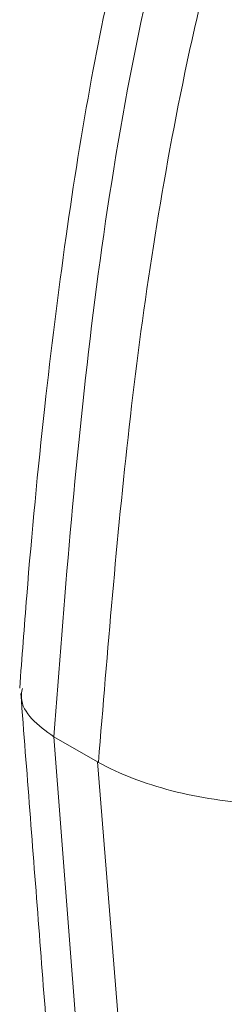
# Model space of a CAD drawing. Header units: millimetres. Extents: x 114 to 390, y 38 to 250.
# Tile 5 of 22: x 288.92 to 290.73, y 81.16 to 89.86. Entities that reach past the tile are written whole.
import ezdxf

# ---------------------------------------------------------------- set-up
doc = ezdxf.new("R2010")
doc.units = ezdxf.units.MM

msp = doc.modelspace()

# ---------------------------------------------------------------- linework, layer by layer
at = {"color": 7, "linetype": 'Continuous', "lineweight": 15}
for p, q in [((289.6102, 83.3), (289.2247, 83.5225)), ((289.2247, 83.5225), (290.5387, 66.4521)), ((291.0986, 64.8849), (289.6102, 83.3))]:
    msp.add_line(p, q, dxfattribs=at)
for points, knots in [([(289.6188, 83.2952), (289.6994, 84.2793), (289.7786, 85.2644), (289.9466, 86.7593), (290.0122, 87.2597), (290.1674, 88.2704), (290.2569, 88.7807), (290.4694, 89.8147), (290.5924, 90.3345), (290.8794, 91.3733), (291.0434, 91.8931), (291.3993, 92.9339), (291.5917, 93.4545), (291.9933, 94.4962), (292.2025, 95.0174), (292.4163, 95.5374)], [0, 0, 0, 0, 0.25, 0.25, 0.375, 0.375, 0.5, 0.5, 0.625, 0.625, 0.75, 0.75, 0.875, 0.875, 1, 1, 1, 1]), ([(290.2423, 90.909), (289.9151, 89.6271), (289.7086, 88.3819), (289.4091, 85.9267), (289.3171, 84.7247), (289.2247, 83.5225)], [0, 0, 0, 0, 0.5, 0.5, 1, 1, 1, 1]), ([(289.8029, 90.5494), (289.7182, 90.1468), (289.5338, 89.2709), (289.3193, 87.9001), (289.1306, 86.3736), (289.0041, 85.0446), (288.9438, 84.2222), (288.9238, 83.9506)], [0, 0, 0, 0, 0.17784, 0.386859, 0.615415, 0.872957, 1, 1, 1, 1]), ([(289.2247, 83.5225), (289.1545, 83.5727), (289.014, 83.6731), (288.9263, 83.829), (288.9423, 83.9209), (288.9471, 83.9486)], [0, 0, 0, 0, 0.410904, 0.821781, 1, 1, 1, 1]), ([(289.6188, 83.2952), (289.8103, 83.1912), (290.027, 83.1074), (290.3892, 83.0137), (290.5142, 82.9884), (290.7693, 82.9506), (290.8999, 82.938), (291.0336, 82.9321)], [0, 0, 0, 0, 0.5, 0.5, 0.75, 0.75, 1, 1, 1, 1])]:
    msp.add_open_spline(points, degree=3, knots=knots, dxfattribs=at)
for points, degree in [([(288.9336, 83.9033), (290.2058, 67.3761)], 1), ([(289.6102, 83.3), (289.6131, 83.2984), (289.6159, 83.2968), (289.6188, 83.2952)], 3)]:
    msp.add_open_spline(points, degree=degree, dxfattribs=at)

doc.saveas('drawing.dxf')
